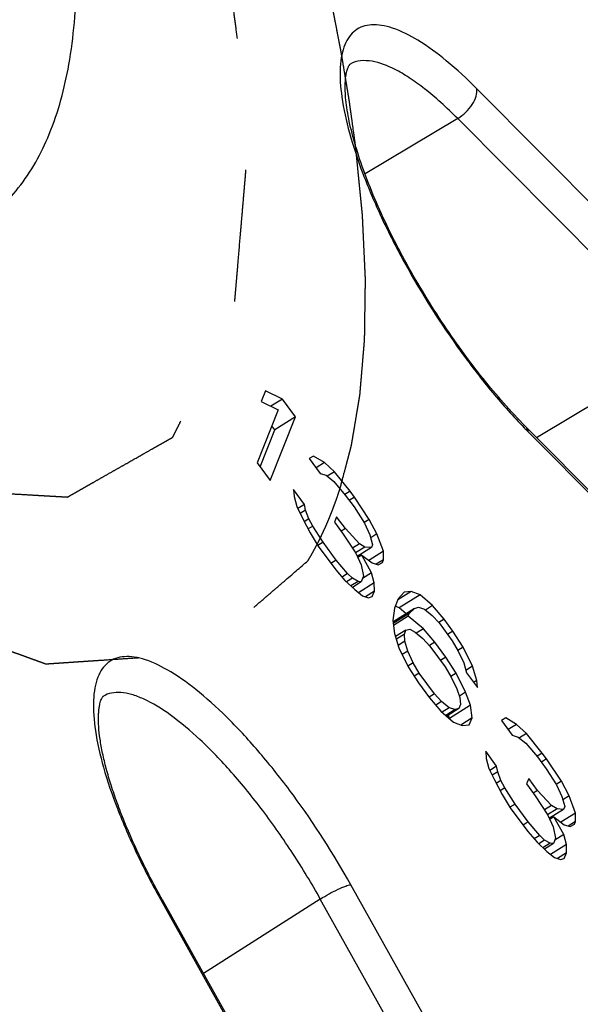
# Model space of a CAD drawing. Header units: millimetres. Extents: x 17 to 597, y 16 to 406.
# Tile 8 of 43: x 88 to 98, y 73 to 92. Entities that reach past the tile are written whole.
import ezdxf

# ---------------------------------------------------------------- set-up
doc = ezdxf.new("R2010")
doc.units = ezdxf.units.MM
doc.header["$LTSCALE"] = 32.67
doc.linetypes.add('CENTER', pattern=[0.6, 0.375, -0.075, 0.075, -0.075])
doc.layers.add('CURVES', color=7, linetype='CONTINUOUS')

msp = doc.modelspace()

# ---------------------------------------------------------------- linework, layer by layer
at = {"layer": 'CURVES', "color": 9, "linetype": 'Continuous'}
for p, q in [((100.325014, 86.193391), (96.096047, 90.451381)), ((95.741601, 89.898912), (94.025755, 88.871525)), ((99.970568, 85.640922), (95.741601, 89.898912)), ((97.202791, 83.983677), (99.970568, 85.640922)), ((97.042557, 84.094895), (101.271524, 79.836905)), ((97.228627, 69.479949), (93.761848, 75.690486)), ((90.230502, 75.425229), (93.697281, 69.214693)), ((93.195019, 75.426921), (91.028444, 74.046767)), ((96.661798, 69.216385), (93.195019, 75.426921))]:
    msp.add_line(p, q, dxfattribs=at)
at = {"layer": 'CURVES', "color": 7, "linetype": 'Continuous'}
for p, q in [((92.181029, 84.852421), (92.100879, 84.651206)), ((92.493929, 84.697526), (92.181029, 84.852421)), ((92.100879, 84.651206), (92.413778, 84.496311)), ((92.493929, 84.697526), (92.279522, 84.562772)), ((92.736696, 84.366567), (92.493929, 84.697526)), ((92.413778, 84.496311), (92.023044, 83.515384)), ((92.265812, 83.184425), (92.736696, 84.366567)), ((92.736696, 84.366567), (92.350824, 84.124047)), ((92.350824, 84.124047), (92.295524, 84.199437)), ((96.997256, 84.190624), (101.226222, 79.932634)), ((92.078345, 83.439995), (92.350824, 84.124047)), ((93.071177, 83.638906), (92.990641, 83.593458)), ((93.273098, 83.518874), (93.071177, 83.638906)), ((92.023044, 83.515384), (92.265812, 83.184425)), ((92.990641, 83.593458), (93.192947, 83.317659)), ((93.273098, 83.518874), (93.117215, 83.420902)), ((93.45498, 83.348539), (93.273098, 83.518874)), ((93.192947, 83.317659), (93.303926, 83.282795)), ((93.303926, 83.282795), (93.445348, 83.167619)), ((93.45498, 83.348539), (93.324158, 83.266317)), ((93.748228, 82.987572), (93.45498, 83.348539)), ((93.445348, 83.167619), (93.657673, 82.916972)), ((92.902015, 82.74402), (92.699709, 83.019819)), ((92.699709, 83.019819), (92.710114, 82.889203)), ((92.710114, 82.889203), (92.76098, 82.703427)), ((93.748228, 82.987572), (93.651507, 82.926783)), ((93.657673, 82.916972), (93.819518, 82.696333)), ((93.829151, 82.877253), (93.748228, 82.987572)), ((92.902015, 82.74402), (92.778404, 82.66633)), ((92.922439, 82.638556), (92.902015, 82.74402)), ((93.829151, 82.877253), (93.731724, 82.81602)), ((94.102361, 82.465982), (93.829151, 82.877253)), ((92.76098, 82.703427), (92.862326, 82.487644)), ((92.922439, 82.638556), (92.821302, 82.574991)), ((92.983324, 82.477932), (92.922439, 82.638556)), ((93.819518, 82.696333), (94.011806, 82.395382)), ((92.862326, 82.487644), (93.004134, 82.216701)), ((92.983324, 82.477932), (92.896101, 82.423113)), ((93.054228, 82.342461), (92.967005, 82.287641)), ((93.054228, 82.342461), (92.983324, 82.477932)), ((93.246515, 82.04151), (93.054228, 82.342461)), ((93.497372, 82.514541), (93.457297, 82.413933)), ((93.457297, 82.413933), (93.619142, 82.193294)), ((93.659217, 82.293902), (93.497372, 82.514541)), ((94.102361, 82.465982), (94.005639, 82.405193)), ((94.011806, 82.395382), (94.113152, 82.179599)), ((94.244168, 82.195039), (94.102361, 82.465982)), ((93.004134, 82.216701), (93.15596, 81.97091)), ((93.659217, 82.293902), (93.581276, 82.244916)), ((93.619142, 82.193294), (93.85189, 81.837183)), ((93.922022, 82.013247), (93.659217, 82.293902)), ((94.113152, 82.179599), (94.164018, 81.993823)), ((94.244168, 82.195039), (94.128781, 82.122518)), ((94.365938, 81.873792), (94.244168, 82.195039)), ((93.246515, 82.04151), (93.149794, 81.98072)), ((93.489283, 81.710551), (93.246515, 82.04151)), ((93.922022, 82.013247), (93.792426, 81.931796)), ((94.022982, 81.953231), (93.922022, 82.013247)), ((94.164018, 81.993823), (94.14398, 81.943519)), ((93.15596, 81.97091), (93.47965, 81.529631)), ((94.022982, 81.953231), (93.848053, 81.843288)), ((93.85189, 81.837183), (93.953237, 81.6214)), ((94.14398, 81.943519), (93.8799, 81.777546)), ((93.962869, 81.802319), (93.889826, 81.756412)), ((93.924396, 81.778139), (93.916017, 81.800245)), ((93.962869, 81.802319), (94.154771, 81.657136)), ((94.145138, 81.476217), (93.962869, 81.802319)), ((94.14398, 81.943519), (94.022982, 81.953231)), ((94.365938, 81.873792), (94.094168, 81.702985)), ((94.366324, 81.718024), (94.365938, 81.873792)), ((93.489283, 81.710551), (93.391856, 81.649318)), ((93.701608, 81.459904), (93.489283, 81.710551)), ((93.953237, 81.6214), (93.994084, 81.410472)), ((94.154771, 81.657136), (94.26575, 81.622272)), ((94.366324, 81.718024), (94.231229, 81.633117)), ((94.26575, 81.622272), (94.346287, 81.66772)), ((94.346287, 81.66772), (94.366324, 81.718024)), ((93.47965, 81.529631), (93.651514, 81.334144)), ((93.701608, 81.459904), (93.598129, 81.394867)), ((93.79255, 81.374736), (93.701608, 81.459904)), ((94.145138, 81.476217), (93.978572, 81.37153)), ((94.196004, 81.290441), (94.145138, 81.476217)), ((93.651514, 81.334144), (93.833397, 81.163809)), ((93.79255, 81.374736), (93.682216, 81.305391)), ((93.89351, 81.314721), (93.761109, 81.231507)), ((93.954009, 81.309864), (93.788508, 81.205848)), ((93.89351, 81.314721), (93.79255, 81.374736)), ((93.954009, 81.309864), (93.89351, 81.314721)), ((94.196004, 81.290441), (93.903579, 81.106652)), ((93.994084, 81.410472), (93.954009, 81.309864)), ((94.19639, 81.134673), (94.196004, 81.290441)), ((93.833397, 81.163809), (93.974818, 81.048633)), ((94.19639, 81.134673), (94.031274, 81.030898)), ((94.156315, 81.034066), (94.19639, 81.134673)), ((94.881916, 81.131562), (94.632067, 80.974532)), ((94.750899, 81.116122), (94.640306, 80.995218)), ((95.043375, 81.066691), (94.657503, 80.824171)), ((94.881916, 81.131562), (94.750899, 81.116122)), ((95.043375, 81.066691), (94.881916, 81.131562)), ((95.275738, 80.866348), (95.043375, 81.066691)), ((93.974818, 81.048633), (94.085797, 81.013769)), ((94.085797, 81.013769), (94.156315, 81.034066)), ((94.640306, 80.995218), (94.570175, 80.819155)), ((94.570175, 80.819155), (94.540504, 80.587931)), ((94.842613, 80.719419), (94.54755, 80.533973)), ((94.943187, 80.815171), (94.557315, 80.572651)), ((94.657503, 80.824171), (94.584048, 80.853684)), ((94.783989, 80.715115), (94.657503, 80.824171)), ((94.822575, 80.669115), (94.842613, 80.719419)), ((94.842613, 80.719419), (94.943187, 80.815171)), ((94.943187, 80.815171), (95.013705, 80.835467)), ((95.013705, 80.835467), (95.124684, 80.800603)), ((95.124684, 80.800603), (95.266105, 80.685428)), ((95.275738, 80.866348), (95.144916, 80.784126)), ((95.488063, 80.615701), (95.275738, 80.866348)), ((94.540504, 80.587931), (94.571333, 80.351852)), ((94.544138, 80.560106), (94.557315, 80.572651)), ((94.822575, 80.669115), (94.552101, 80.499123)), ((95.105418, 80.438764), (94.822575, 80.669115)), ((95.266105, 80.685428), (95.397508, 80.5451)), ((95.488063, 80.615701), (95.391342, 80.554911)), ((95.397508, 80.5451), (95.640276, 80.214142)), ((95.649908, 80.395061), (95.488063, 80.615701)), ((94.571333, 80.351852), (94.652641, 80.085764)), ((94.782886, 80.41274), (94.589808, 80.29139)), ((94.75283, 80.337284), (94.604308, 80.243938)), ((94.75283, 80.337284), (94.782886, 80.41274)), ((94.763234, 80.206668), (94.75283, 80.337284)), ((94.782886, 80.41274), (94.853404, 80.433036)), ((94.853404, 80.433036), (94.954364, 80.37302)), ((94.954364, 80.37302), (95.095785, 80.257845)), ((95.105418, 80.438764), (94.974596, 80.356543)), ((95.317743, 80.188117), (95.105418, 80.438764)), ((95.649908, 80.395061), (95.552482, 80.333829)), ((95.842196, 80.09411), (95.649908, 80.395061)), ((94.597095, 80.29597), (94.585531, 80.305389)), ((94.763234, 80.206668), (94.639466, 80.128881)), ((94.8141, 80.020893), (94.763234, 80.206668)), ((95.095785, 80.257845), (95.227188, 80.117517)), ((95.317743, 80.188117), (95.221022, 80.127328)), ((95.52005, 79.912318), (95.317743, 80.188117)), ((95.640276, 80.214142), (95.751641, 80.02351)), ((94.652641, 80.085764), (94.824891, 79.73451)), ((94.8141, 80.020893), (94.714998, 79.958607)), ((94.915447, 79.805109), (94.8141, 80.020893)), ((95.227188, 80.117517), (95.510417, 79.731399)), ((95.842196, 80.09411), (95.745474, 80.033321)), ((95.751641, 80.02351), (95.852987, 79.807727)), ((96.014446, 79.742855), (95.842196, 80.09411)), ((94.915447, 79.805109), (94.818725, 79.74432)), ((95.026812, 79.614478), (94.915447, 79.805109)), ((95.52005, 79.912318), (95.422623, 79.851086)), ((95.712337, 79.611367), (95.52005, 79.912318)), ((95.852987, 79.807727), (95.903853, 79.621952)), ((94.824891, 79.73451), (95.017179, 79.433559)), ((95.026812, 79.614478), (94.937463, 79.558323)), ((95.31004, 79.22836), (95.026812, 79.614478)), ((95.510417, 79.731399), (95.621782, 79.540767)), ((95.712337, 79.611367), (95.615616, 79.550578)), ((95.884587, 79.260112), (95.712337, 79.611367)), ((96.014446, 79.742855), (95.891846, 79.665802)), ((95.903853, 79.621952), (96.106159, 79.346152)), ((96.095754, 79.476768), (96.014446, 79.742855)), ((95.017179, 79.433559), (95.219485, 79.157759)), ((95.621782, 79.540767), (95.723128, 79.324984)), ((96.095754, 79.476768), (96.037298, 79.440029)), ((96.106159, 79.346152), (96.095754, 79.476768)), ((95.723128, 79.324984), (95.784013, 79.16436)), ((95.884587, 79.260112), (95.774051, 79.190641)), ((95.975915, 79.019177), (95.884587, 79.260112)), ((95.31004, 79.22836), (95.213319, 79.16757)), ((95.219485, 79.157759), (95.43181, 78.907112)), ((95.441443, 79.088032), (95.31004, 79.22836)), ((95.441443, 79.088032), (95.335145, 79.021224)), ((95.582865, 78.972857), (95.441443, 79.088032)), ((95.784013, 79.16436), (95.794418, 79.033745)), ((95.43181, 78.907112), (95.664173, 78.706769)), ((95.582865, 78.972857), (95.451394, 78.890228)), ((95.693844, 78.937993), (95.521572, 78.82972)), ((95.764361, 78.958289), (95.537688, 78.815825)), ((95.693844, 78.937993), (95.582865, 78.972857)), ((95.975915, 79.019177), (95.590043, 78.776657)), ((95.764361, 78.958289), (95.693844, 78.937993)), ((95.794418, 79.033745), (95.764361, 78.958289)), ((96.006743, 78.783098), (95.975915, 79.019177)), ((95.590043, 78.776657), (95.56798, 78.834863)), ((95.590922, 78.769927), (95.590043, 78.776657)), ((95.664173, 78.706769), (95.825632, 78.641897)), ((96.006743, 78.783098), (95.799064, 78.652572)), ((95.956649, 78.657338), (96.006743, 78.783098)), ((96.63177, 78.784842), (96.551233, 78.739395)), ((96.551233, 78.739395), (96.75354, 78.463596)), ((96.83369, 78.664811), (96.63177, 78.784842)), ((95.825632, 78.641897), (95.956649, 78.657338)), ((96.83369, 78.664811), (96.677808, 78.566839)), ((97.015573, 78.494476), (96.83369, 78.664811)), ((96.75354, 78.463596), (96.864519, 78.428732)), ((96.864519, 78.428732), (97.00594, 78.313556)), ((97.015573, 78.494476), (96.884751, 78.412255)), ((97.308821, 78.133509), (97.015573, 78.494476)), ((96.462608, 77.889956), (96.260302, 78.165756)), ((96.260302, 78.165756), (96.270706, 78.03514)), ((97.00594, 78.313556), (97.218265, 78.062909)), ((96.270706, 78.03514), (96.321573, 77.849364)), ((97.308821, 78.133509), (97.212099, 78.07272)), ((97.218265, 78.062909), (97.380111, 77.84227)), ((97.389743, 78.02319), (97.292316, 77.961957)), ((97.389743, 78.02319), (97.308821, 78.133509)), ((97.662953, 77.611919), (97.389743, 78.02319)), ((96.321573, 77.849364), (96.422919, 77.633581)), ((96.462608, 77.889956), (96.338996, 77.812266)), ((96.483032, 77.784493), (96.381895, 77.720928)), ((96.483032, 77.784493), (96.462608, 77.889956)), ((96.543917, 77.623869), (96.483032, 77.784493)), ((97.380111, 77.84227), (97.572398, 77.541319)), ((96.422919, 77.633581), (96.564726, 77.362638)), ((96.543917, 77.623869), (96.456694, 77.569049)), ((96.61482, 77.488398), (96.543917, 77.623869)), ((97.057964, 77.660478), (97.017889, 77.55987)), ((97.21981, 77.439838), (97.057964, 77.660478)), ((97.662953, 77.611919), (97.566232, 77.55113)), ((97.804761, 77.340976), (97.662953, 77.611919)), ((96.61482, 77.488398), (96.527597, 77.433578)), ((96.807108, 77.187447), (96.61482, 77.488398)), ((97.017889, 77.55987), (97.179734, 77.339231)), ((97.21981, 77.439838), (97.141868, 77.390852)), ((97.482615, 77.159184), (97.21981, 77.439838)), ((97.572398, 77.541319), (97.673744, 77.325536)), ((96.564726, 77.362638), (96.716553, 77.116846)), ((97.179734, 77.339231), (97.412483, 76.98312)), ((97.673744, 77.325536), (97.72461, 77.13976)), ((97.804761, 77.340976), (97.689373, 77.268455)), ((97.926531, 77.019729), (97.804761, 77.340976)), ((96.807108, 77.187447), (96.710386, 77.126657)), ((96.716553, 77.116846), (97.040243, 76.675568)), ((97.049876, 76.856488), (96.807108, 77.187447)), ((97.482615, 77.159184), (97.353019, 77.077733)), ((97.583575, 77.099168), (97.408646, 76.989226)), ((97.704573, 77.089456), (97.440493, 76.923482)), ((97.583575, 77.099168), (97.482615, 77.159184)), ((97.704573, 77.089456), (97.583575, 77.099168)), ((97.72461, 77.13976), (97.704573, 77.089456)), ((97.412483, 76.98312), (97.513829, 76.767337)), ((97.523462, 76.948257), (97.450419, 76.902349)), ((97.484988, 76.924076), (97.476609, 76.946181)), ((97.523462, 76.948257), (97.715364, 76.803073)), ((97.705731, 76.622153), (97.523462, 76.948257)), ((97.926531, 77.019729), (97.654761, 76.848922)), ((97.926917, 76.863961), (97.791822, 76.779054)), ((97.906879, 76.813657), (97.926917, 76.863961)), ((97.926917, 76.863961), (97.926531, 77.019729)), ((97.049876, 76.856488), (96.952449, 76.795255)), ((97.262201, 76.605841), (97.049876, 76.856488)), ((97.513829, 76.767337), (97.554676, 76.55641)), ((97.715364, 76.803073), (97.826342, 76.768209)), ((97.826342, 76.768209), (97.906879, 76.813657)), ((97.040243, 76.675568), (97.212107, 76.480081)), ((97.262201, 76.605841), (97.158722, 76.540804)), ((97.353142, 76.520673), (97.242808, 76.451329)), ((97.353142, 76.520673), (97.262201, 76.605841)), ((97.454102, 76.460657), (97.353142, 76.520673)), ((97.554676, 76.55641), (97.514601, 76.455802)), ((97.705731, 76.622153), (97.539164, 76.517466)), ((97.756597, 76.436378), (97.705731, 76.622153)), ((97.212107, 76.480081), (97.393989, 76.309746)), ((97.454102, 76.460657), (97.321702, 76.377444)), ((97.514601, 76.455802), (97.3491, 76.351785)), ((97.514601, 76.455802), (97.454102, 76.460657)), ((97.756597, 76.436378), (97.464171, 76.252589)), ((97.756983, 76.28061), (97.756597, 76.436378)), ((97.393989, 76.309746), (97.535411, 76.19457)), ((97.535411, 76.19457), (97.64639, 76.159706)), ((97.756983, 76.28061), (97.591866, 76.176835)), ((97.64639, 76.159706), (97.716908, 76.180002)), ((97.716908, 76.180002), (97.756983, 76.28061)), ((90.263753, 75.416668), (93.730532, 69.206131))]:
    msp.add_line(p, q, dxfattribs=at)
at = {"layer": 'CURVES', "color": 2, "linetype": 'CENTER'}
msp.add_line((93.12556, 81.982415), (93.136534, 82.003389), dxfattribs=at)
at = {"layer": 'CURVES', "color": 9, "linetype": 'Continuous'}
msp.add_arc((103.793185, 90.799006), 9.513994, 224.2136223, 224.8019147, dxfattribs=at)
for points, knots in [([(67.075263, 102.477333), (68.30422, 100.801929), (70.196464, 98.402824), (72.847477, 95.450024), (74.771103, 93.49924), (76.649274, 91.787763), (78.458952, 90.3362), (80.178335, 89.161662), (81.787538, 88.277288), (83.270702, 87.69317), (84.615289, 87.416585), (85.644325, 87.457605), (86.354663, 87.667453), (86.825551, 87.901698), (87.246138, 88.216277), (87.750287, 88.753978), (88.243575, 89.650339), (88.588801, 90.968156), (88.667543, 91.938875), (88.678643, 92.462073)], [0, 0, 0, 0, 0.201453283, 0.295841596, 0.384639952, 0.466963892, 0.542067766, 0.609387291, 0.668603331, 0.719745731, 0.763373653, 0.800865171, 0.818107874, 0.834858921, 0.851585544, 0.868757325, 0.905991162, 0.949262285, 1, 1, 1, 1]), ([(99.467765, 99.257153), (100.516809, 96.817708), (102.391696, 92.098741), (104.283973, 86.207091), (105.394416, 81.783773), (106.002526, 78.746757), (106.407723, 75.908935), (106.607695, 73.286241), (106.601272, 70.893041), (106.388013, 68.741854), (105.967637, 66.843345), (105.339072, 65.206955), (104.499869, 63.843124), (103.448766, 62.766922), (102.193358, 61.99688), (100.752546, 61.544115), (99.145895, 61.406463), (97.385833, 61.576142), (95.48054, 62.046601), (93.438148, 62.812858), (91.268288, 63.869988), (88.982182, 65.212053), (86.592345, 66.831616), (84.112305, 68.719603), (81.55625, 70.865257), (77.975114, 74.13745), (74.412898, 77.786971), (70.875531, 81.756406), (67.22139, 86.105677), (64.579315, 89.528363), (62.854121, 91.880275)], [0, 0, 0, 0, 0.08716051, 0.166555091, 0.202897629, 0.236805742, 0.268172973, 0.296932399, 0.323067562, 0.346628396, 0.367754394, 0.386706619, 0.403905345, 0.419956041, 0.435626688, 0.45174848, 0.469078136, 0.48820494, 0.509533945, 0.533314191, 0.55967626, 0.588663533, 0.620254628, 0.654378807, 0.690926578, 0.729757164, 0.813566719, 0.858163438, 0.904260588, 1, 1, 1, 1]), ([(102.737274, 61.778701), (102.286938, 61.49566), (101.273369, 61.038639), (99.561668, 60.750908), (97.661468, 60.840319), (95.585635, 61.296295), (93.343531, 62.110942), (90.947183, 63.277703), (88.411022, 64.788742), (85.751573, 66.634115), (82.986837, 68.801464), (80.135945, 71.276038), (77.218733, 74.040749), (73.179926, 78.179124), (68.130135, 83.941715), (64.303499, 88.875224), (62.40098, 91.468878)], [0, 0, 0, 0, 0.03023283, 0.06232379, 0.097794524, 0.137701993, 0.18268744, 0.233078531, 0.288978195, 0.35032711, 0.416945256, 0.488559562, 0.564822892, 0.64532777, 0.817168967, 1, 1, 1, 1]), ([(96.096047, 90.451381), (95.915597, 90.633069), (95.568814, 90.95542), (95.048814, 91.339632), (94.635878, 91.552213), (94.339353, 91.630359), (94.151095, 91.643539), (93.983391, 91.613606), (93.839784, 91.538557), (93.725082, 91.420067), (93.640821, 91.262605), (93.585854, 91.069144), (93.548447, 90.744132), (93.585204, 90.25488), (93.732965, 89.593802), (93.984114, 88.845839), (94.329871, 88.038582), (94.906825, 86.911888), (95.596353, 85.824206), (96.366623, 84.827223), (96.770437, 84.373854), (96.974079, 84.16456)], [0, 0, 0, 0, 0.069492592, 0.128209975, 0.175140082, 0.194343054, 0.211073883, 0.225966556, 0.239987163, 0.254312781, 0.27004192, 0.287973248, 0.308583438, 0.358542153, 0.420145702, 0.492102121, 0.572331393, 0.658255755, 0.83544238, 0.920752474, 1, 1, 1, 1]), ([(95.741601, 89.898912), (95.640489, 90.000718), (95.441677, 90.190918), (95.14261, 90.444366), (94.854045, 90.652893), (94.437967, 90.901776), (93.987744, 91.044617), (93.748429, 90.906192)], [0, 0, 0, 0, 0.185677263, 0.355549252, 0.508059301, 0.642240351, 1, 1, 1, 1]), ([(95.741601, 89.898912), (95.795423, 89.931139), (95.895398, 90.009587), (96.012829, 90.151197), (96.087523, 90.300612), (96.102811, 90.405955), (96.096047, 90.451381)], [0, 0, 0, 0, 0.274636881, 0.550754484, 0.798938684, 1, 1, 1, 1]), ([(95.483677, 57.281684), (95.004413, 57.06267), (93.942424, 56.73843), (92.202469, 56.624946), (90.289977, 56.860096), (88.215461, 57.436314), (85.98824, 58.347241), (83.620321, 59.586711), (81.125606, 61.146981), (78.519667, 63.018349), (75.819129, 65.1889), (72.006851, 68.560338), (67.152467, 73.434199), (61.398024, 80.03705), (57.686098, 84.830882), (55.84116, 87.346039)], [0, 0, 0, 0, 0.030403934, 0.063308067, 0.099926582, 0.141063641, 0.187187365, 0.238517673, 0.295095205, 0.35682885, 0.423527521, 0.494921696, 0.650386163, 0.820019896, 1, 1, 1, 1]), ([(96.997256, 84.190624), (97.00328, 84.184558), (97.026237, 84.157064), (97.038565, 84.121709), (97.042557, 84.094895)], [0, 0, 0, 0, 0.239748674, 1, 1, 1, 1]), ([(93.761848, 75.690486), (93.441415, 76.264523), (92.914854, 77.085693), (92.13517, 78.08031), (91.554726, 78.720763), (90.992281, 79.243214), (90.469064, 79.628799), (90.053828, 79.840819), (89.756167, 79.916855), (89.567566, 79.927831), (89.399916, 79.894884), (89.257054, 79.816052), (89.14384, 79.693392), (89.061523, 79.531526), (89.008852, 79.333326), (88.975276, 79.001121), (89.017765, 78.502689), (89.173374, 77.830641), (89.433416, 77.072152), (89.788635, 76.25577), (90.074399, 75.70488), (90.230502, 75.425229)], [0, 0, 0, 0, 0.176849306, 0.261519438, 0.339784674, 0.409138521, 0.467645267, 0.514288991, 0.533336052, 0.549921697, 0.56470674, 0.578689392, 0.593066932, 0.608934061, 0.627070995, 0.64793435, 0.698478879, 0.76069013, 0.833196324, 0.913845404, 1, 1, 1, 1]), ([(93.195019, 75.426921), (93.035332, 75.712991), (92.697753, 76.271458), (92.147345, 77.05848), (91.573533, 77.766661), (91.002501, 78.364564), (90.460451, 78.825588), (90.025186, 79.099212), (89.708333, 79.221219), (89.507159, 79.261487), (89.327251, 79.255463), (89.220791, 79.217223), (89.175303, 79.190912)], [0, 0, 0, 0, 0.170057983, 0.338425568, 0.498135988, 0.642757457, 0.766902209, 0.866916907, 0.907623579, 0.942547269, 0.97272295, 1, 1, 1, 1]), ([(93.195019, 75.426921), (93.248179, 75.460785), (93.355964, 75.524114), (93.513055, 75.604944), (93.64746, 75.661473), (93.728888, 75.68801), (93.761848, 75.690486)], [0, 0, 0, 0, 0.301076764, 0.59700876, 0.842112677, 1, 1, 1, 1]), ([(90.263753, 75.416668), (90.262743, 75.418478), (90.253762, 75.426952), (90.24022, 75.425959), (90.230502, 75.425229)], [0, 0, 0, 0, 0.175433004, 1, 1, 1, 1])]:
    msp.add_open_spline(points, degree=3, knots=knots, dxfattribs=at)
at = {"layer": 'CURVES', "color": 2, "linetype": 'CENTER'}
for points, knots in [([(66.318485, 100.577462), (66.534334, 100.303298), (66.966032, 99.754971), (67.613579, 98.932479), (68.153201, 98.247069), (68.584899, 97.698741), (68.908673, 97.287495), (69.232446, 96.876249), (69.55622, 96.465004), (69.826031, 96.122298), (70.04188, 95.848135), (70.176786, 95.676781), (70.284711, 95.539703), (70.352162, 95.454016), (70.399382, 95.394062), (70.426358, 95.359761), (70.446609, 95.33415), (70.463427, 95.312443), (70.477306, 95.297783), (70.498015, 95.275097), (70.54295, 95.22635), (70.612037, 95.151081), (70.69496, 95.060876), (70.777878, 94.970639), (70.888437, 94.850335), (71.026635, 94.69995), (71.192473, 94.51949), (71.358311, 94.33903), (71.579429, 94.098416), (71.855826, 93.797649), (72.298061, 93.316422), (72.740295, 92.835194), (73.18253, 92.353967), (73.514206, 91.993047), (73.845883, 91.632126), (74.122279, 91.33136), (74.315757, 91.12082), (74.426315, 91.000518), (74.509236, 90.910274), (74.578329, 90.835125), (74.633622, 90.774884), (74.675039, 90.730037), (74.709722, 90.691602), (74.73622, 90.668717), (74.762936, 90.644458), (74.796256, 90.614605), (74.849611, 90.566577), (74.91629, 90.506632), (75.022984, 90.41067), (75.156348, 90.290735), (75.316387, 90.146805), (75.476426, 90.002877), (75.636464, 89.858948), (75.849849, 89.667044), (76.11658, 89.427163), (76.436657, 89.139307), (76.756734, 88.85145), (77.076812, 88.563593), (77.396889, 88.275737), (77.66362, 88.035856), (77.877004, 87.843952), (78.037043, 87.700023), (78.197082, 87.556095), (78.35712, 87.412167), (78.490486, 87.292226), (78.597178, 87.196274), (78.663861, 87.136304), (78.717207, 87.088328), (78.750549, 87.058342), (78.773887, 87.037354), (78.787225, 87.025357), (78.797224, 87.016371), (78.807238, 87.007341), (78.819024, 86.999915), (78.840378, 86.98477), (78.870503, 86.964258), (78.906816, 86.939162), (78.943086, 86.914194), (78.991461, 86.88086), (79.051924, 86.839207), (79.124482, 86.789217), (79.19704, 86.739228), (79.342155, 86.639251), (79.559828, 86.489285), (79.850059, 86.28933), (80.14029, 86.089375), (80.430521, 85.88942), (80.720752, 85.689466), (81.010983, 85.489511), (81.301214, 85.289556), (81.543073, 85.122927), (81.73656, 84.989624), (81.881675, 84.889647), (82.026791, 84.789669), (82.14772, 84.706354), (82.244464, 84.639704), (82.317022, 84.589712), (82.389576, 84.539735), (82.444006, 84.50221), (82.480269, 84.47726), (82.495414, 84.466765), (82.507448, 84.458599), (82.519783, 84.449593), (82.533041, 84.444353), (82.54923, 84.437284), (82.570719, 84.428132), (82.597612, 84.416598), (82.629871, 84.402797), (82.672887, 84.384383), (82.748162, 84.352163), (82.8557, 84.306132), (83.02776, 84.232485), (83.242835, 84.140425), (83.500924, 84.029953), (83.759014, 83.919481), (84.017104, 83.809009), (84.275194, 83.698537), (84.533284, 83.588065), (84.791374, 83.477593), (85.006448, 83.385533), (85.178508, 83.311885), (85.307553, 83.256649), (85.415091, 83.210619), (85.501121, 83.173795), (85.565643, 83.146177), (85.630165, 83.11856), (85.683934, 83.095544), (85.726949, 83.077133), (85.753835, 83.065623), (85.775339, 83.056423), (85.791479, 83.049498), (85.80489, 83.043808), (85.814356, 83.039667), (85.819643, 83.037547), (85.82395, 83.035264), (85.826954, 83.035632), (85.831414, 83.035198), (85.839007, 83.034869), (85.849964, 83.034174), (85.863066, 83.033437), (85.880552, 83.03242), (85.902403, 83.031161), (85.937368, 83.029139), (85.981074, 83.026615), (86.033521, 83.023584), (86.085968, 83.020554), (86.155897, 83.016513), (86.243308, 83.011463), (86.348202, 83.005402), (86.488061, 82.997321), (86.662884, 82.987219), (86.872672, 82.975098), (87.08246, 82.962976), (87.292248, 82.950855), (87.502035, 82.938733), (87.711823, 82.926612), (87.886646, 82.916511), (88.026505, 82.90843), (88.131399, 82.902369), (88.236293, 82.896308), (88.323704, 82.891258), (88.384893, 82.887721), (88.419856, 82.885704), (88.446085, 82.884179), (88.467921, 82.882946), (88.485438, 82.881876), (88.498444, 82.8813), (88.509699, 82.880101), (88.515627, 82.884461), (88.522092, 82.887892), (88.52999, 82.892499), (88.549095, 82.903293), (88.57769, 82.919594), (88.615852, 82.941266), (88.654005, 82.962955), (88.704878, 82.991868), (88.768469, 83.02801), (88.844779, 83.071381), (88.921089, 83.114751), (89.022835, 83.172579), (89.150017, 83.244863), (89.302636, 83.331605), (89.455255, 83.418346), (89.658748, 83.534001), (89.86224, 83.649656), (90.040295, 83.750854), (90.142041, 83.808681), (90.205633, 83.844823), (90.256506, 83.873737), (90.29466, 83.895423), (90.332815, 83.917108), (90.36461, 83.93518), (90.390048, 83.949634), (90.409122, 83.960483), (90.428215, 83.971303), (90.444063, 83.980409), (90.454479, 83.986166), (90.459166, 83.988993), (90.462588, 83.990457), (90.464696, 83.995356), (90.467506, 84.000838), (90.471156, 84.008287), (90.475751, 84.017549), (90.481251, 84.028685), (90.488589, 84.043525), (90.501428, 84.069498), (90.519772, 84.106601), (90.54912, 84.165968), (90.585806, 84.240175), (90.629829, 84.329224), (90.673852, 84.418273), (90.717875, 84.507322), (90.776573, 84.626054), (90.849944, 84.774469), (90.93799, 84.952567), (91.026037, 85.130665), (91.114083, 85.308763), (91.202129, 85.486861), (91.2755, 85.635276), (91.334198, 85.754008), (91.378221, 85.843057), (91.422244, 85.932106), (91.466267, 86.021155), (91.502953, 86.095362), (91.532302, 86.154728), (91.550644, 86.191832), (91.563485, 86.217804), (91.570821, 86.232647), (91.576327, 86.243774), (91.580903, 86.253063), (91.584591, 86.260457), (91.587283, 86.266105), (91.589763, 86.270485), (91.589992, 86.276407), (91.590787, 86.284669), (91.592246, 86.302933), (91.594669, 86.330785), (91.5975, 86.364313), (91.600351, 86.397813), (91.604146, 86.442489), (91.608892, 86.498331), (91.614586, 86.565343), (91.62028, 86.632355), (91.627873, 86.721704), (91.637363, 86.83339), (91.652548, 87.012088), (91.679121, 87.324809), (91.70949, 87.682204), (91.739859, 88.0396), (91.762636, 88.307646), (91.785413, 88.575693), (91.804394, 88.799065), (91.819578, 88.977763), (91.830967, 89.111786), (91.842355, 89.24581), (91.851846, 89.357495), (91.859438, 89.446845), (91.865134, 89.513854), (91.870819, 89.580876), (91.875116, 89.631105), (91.877929, 89.664649), (91.879177, 89.67854), (91.879999, 89.689853), (91.881466, 89.700435), (91.878685, 89.718895), (91.875946, 89.740369), (91.872085, 89.769238), (91.86733, 89.805243), (91.861594, 89.848484), (91.853957, 89.906126), (91.840586, 90.007006), (91.821488, 90.151117), (91.790929, 90.381695), (91.752732, 90.669918), (91.706895, 91.015786), (91.661057, 91.361654), (91.61522, 91.707522), (91.554104, 92.168679), (91.477708, 92.745125), (91.386034, 93.436861), (91.324917, 93.898018), (91.294359, 94.128596)], [0, 0, 0, 0, 0.015625, 0.03125, 0.046875, 0.0546875, 0.0625, 0.0703125, 0.078125, 0.0859375, 0.08984375, 0.09375, 0.095703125, 0.09765625, 0.098632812, 0.099121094, 0.099609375, 0.100097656, 0.100341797, 0.100585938, 0.1015625, 0.103515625, 0.10546875, 0.107421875, 0.109375, 0.11328125, 0.1171875, 0.12109375, 0.125, 0.1328125, 0.140625, 0.15625, 0.1640625, 0.171875, 0.1796875, 0.1875, 0.19140625, 0.193359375, 0.1953125, 0.197265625, 0.198242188, 0.19921875, 0.200195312, 0.200683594, 0.201171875, 0.202148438, 0.203125, 0.205078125, 0.20703125, 0.2109375, 0.21484375, 0.21875, 0.22265625, 0.2265625, 0.234375, 0.2421875, 0.25, 0.2578125, 0.265625, 0.2734375, 0.27734375, 0.28125, 0.28515625, 0.2890625, 0.29296875, 0.294921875, 0.296875, 0.297851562, 0.298828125, 0.299316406, 0.299560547, 0.299804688, 0.300048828, 0.300292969, 0.30078125, 0.301757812, 0.302734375, 0.303710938, 0.3046875, 0.306640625, 0.30859375, 0.310546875, 0.3125, 0.3203125, 0.328125, 0.3359375, 0.34375, 0.3515625, 0.359375, 0.3671875, 0.375, 0.37890625, 0.3828125, 0.38671875, 0.390625, 0.392578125, 0.39453125, 0.396484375, 0.3984375, 0.398925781, 0.399414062, 0.399658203, 0.399902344, 0.400390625, 0.400878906, 0.401367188, 0.40234375, 0.403320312, 0.404296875, 0.40625, 0.41015625, 0.4140625, 0.421875, 0.4296875, 0.4375, 0.4453125, 0.453125, 0.4609375, 0.46875, 0.4765625, 0.48046875, 0.484375, 0.48828125, 0.490234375, 0.4921875, 0.494140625, 0.49609375, 0.497070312, 0.498046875, 0.498535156, 0.499023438, 0.499511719, 0.499755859, 0.49987793, 0.5, 0.50012207, 0.500244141, 0.500488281, 0.500976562, 0.501464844, 0.501953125, 0.502929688, 0.50390625, 0.505859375, 0.5078125, 0.509765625, 0.51171875, 0.515625, 0.51953125, 0.5234375, 0.53125, 0.5390625, 0.546875, 0.5546875, 0.5625, 0.5703125, 0.578125, 0.58203125, 0.5859375, 0.58984375, 0.59375, 0.595703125, 0.596679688, 0.59765625, 0.598632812, 0.599121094, 0.599609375, 0.600097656, 0.600341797, 0.600585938, 0.601074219, 0.6015625, 0.603515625, 0.60546875, 0.607421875, 0.609375, 0.61328125, 0.6171875, 0.62109375, 0.625, 0.6328125, 0.640625, 0.6484375, 0.65625, 0.671875, 0.6796875, 0.68359375, 0.6875, 0.689453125, 0.69140625, 0.693359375, 0.6953125, 0.696289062, 0.697265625, 0.698242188, 0.69921875, 0.699707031, 0.699829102, 0.699951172, 0.700195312, 0.700439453, 0.700683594, 0.701171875, 0.701660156, 0.702148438, 0.703125, 0.705078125, 0.70703125, 0.7109375, 0.71484375, 0.71875, 0.72265625, 0.7265625, 0.734375, 0.7421875, 0.75, 0.7578125, 0.765625, 0.7734375, 0.77734375, 0.78125, 0.78515625, 0.7890625, 0.79296875, 0.794921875, 0.796875, 0.797851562, 0.798339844, 0.798828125, 0.799316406, 0.799560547, 0.799804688, 0.800048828, 0.800170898, 0.800292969, 0.80078125, 0.801757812, 0.802734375, 0.803710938, 0.8046875, 0.806640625, 0.80859375, 0.810546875, 0.8125, 0.81640625, 0.8203125, 0.828125, 0.84375, 0.8515625, 0.859375, 0.8671875, 0.875, 0.87890625, 0.8828125, 0.88671875, 0.890625, 0.892578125, 0.89453125, 0.896484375, 0.8984375, 0.898925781, 0.899414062, 0.899658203, 0.899902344, 0.900390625, 0.900878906, 0.901367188, 0.90234375, 0.903320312, 0.904296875, 0.90625, 0.91015625, 0.9140625, 0.921875, 0.9296875, 0.9375, 0.9453125, 0.953125, 0.96875, 0.984375, 1, 1, 1, 1]), ([(65.813966, 99.310882), (66.164847, 98.866864), (66.691168, 98.200838), (67.39293, 97.312803), (67.919251, 96.646777), (68.445573, 95.980751), (68.884174, 95.42573), (69.235055, 94.981712), (69.498215, 94.648699), (69.761376, 94.315686), (69.980677, 94.038175), (70.156117, 93.816167), (70.287698, 93.64966), (70.397348, 93.510906), (70.474103, 93.413774), (70.517963, 93.358277), (70.550858, 93.316634), (70.578272, 93.281996), (70.600199, 93.254141), (70.613913, 93.237062), (70.624862, 93.222641), (70.635892, 93.210986), (70.655179, 93.190108), (70.693765, 93.148694), (70.748882, 93.089352), (70.815024, 93.018219), (70.881166, 92.947064), (70.969355, 92.852199), (71.123686, 92.686182), (71.344158, 92.449016), (71.696915, 92.06955), (72.13786, 91.595218), (72.666995, 91.026019), (73.19613, 90.45682), (73.637075, 89.982488), (73.989832, 89.603022), (74.254399, 89.318423), (74.518966, 89.033823), (74.739439, 88.796657), (74.915817, 88.606924), (75.048101, 88.464624), (75.158337, 88.346042), (75.246527, 88.251173), (75.312668, 88.180032), (75.367789, 88.120714), (75.411877, 88.073335), (75.436694, 88.046529), (75.453211, 88.028905), (75.464289, 88.016568), (75.477654, 88.005434), (75.493805, 87.991072), (75.5153, 87.972273), (75.542183, 87.948654), (75.606689, 87.892067), (75.703454, 87.807145), (75.832471, 87.693939), (75.961489, 87.580728), (76.133512, 87.429781), (76.348541, 87.241096), (76.606576, 87.014676), (76.950623, 86.712781), (77.380682, 86.335413), (77.896752, 85.882571), (78.32681, 85.505202), (78.670857, 85.203308), (78.928892, 84.976887), (79.186927, 84.750466), (79.444962, 84.524045), (79.659991, 84.335361), (79.832015, 84.184413), (79.939529, 84.090073), (80.025542, 84.014596), (80.079296, 83.967432), (80.122308, 83.92968), (80.149173, 83.906134), (80.168012, 83.889554), (80.177385, 83.881397), (80.182817, 83.876521), (80.187492, 83.873807), (80.193594, 83.869674), (80.203214, 83.863474), (80.220116, 83.852432), (80.244226, 83.836759), (80.282823, 83.811624), (80.331062, 83.780226), (80.388951, 83.742539), (80.466136, 83.692294), (80.562617, 83.629486), (80.678395, 83.554116), (80.794172, 83.478747), (80.948542, 83.378255), (81.141505, 83.252639), (81.37306, 83.1019), (81.604615, 82.951162), (81.913355, 82.750177), (82.29928, 82.498945), (82.685205, 82.247714), (82.993945, 82.046729), (83.225501, 81.89599), (83.457056, 81.745252), (83.650018, 81.619636), (83.804388, 81.519144), (83.920166, 81.443774), (84.035943, 81.368405), (84.132424, 81.305597), (84.20961, 81.25535), (84.267498, 81.217667), (84.315741, 81.186258), (84.354329, 81.161146), (84.37846, 81.145415), (84.395325, 81.134476), (84.405004, 81.128112), (84.410953, 81.1244), (84.415944, 81.120821), (84.420087, 81.119465), (84.427484, 81.116704), (84.442174, 81.111457), (84.463213, 81.103819), (84.496846, 81.091677), (84.538898, 81.076472), (84.606174, 81.052159), (84.690272, 81.021764), (84.824828, 80.973133), (84.993023, 80.912344), (85.194856, 80.839398), (85.39669, 80.766452), (85.598523, 80.693505), (85.867635, 80.596243), (86.204024, 80.474666), (86.607692, 80.328773), (86.944081, 80.207196), (87.213192, 80.109934), (87.381387, 80.049146), (87.515943, 80.000515), (87.61686, 79.964042), (87.717776, 79.927569), (87.818693, 79.891095), (87.90279, 79.860702), (87.97007, 79.836383), (88.012113, 79.821195), (88.045763, 79.809019), (88.066761, 79.801468), (88.083634, 79.79529), (88.096084, 79.791034), (88.107111, 79.786288), (88.113257, 79.787415), (88.11987, 79.787682), (88.127977, 79.788311), (88.141037, 79.789152), (88.157331, 79.79026), (88.176898, 79.791566), (88.202982, 79.793315), (88.235588, 79.795499), (88.274715, 79.79812), (88.313843, 79.800742), (88.366012, 79.804237), (88.431224, 79.808605), (88.535564, 79.815596), (88.665988, 79.824333), (88.822497, 79.834819), (88.979006, 79.845304), (89.187685, 79.859284), (89.448534, 79.876759), (89.761552, 79.89773), (90.022401, 79.915205), (90.23108, 79.929185), (90.387589, 79.939671), (90.544098, 79.950156), (90.674522, 79.958893), (90.765819, 79.96501), (90.817989, 79.968505), (90.857116, 79.971127), (90.889723, 79.973308), (90.915805, 79.975062), (90.935379, 79.976354), (90.950022, 79.97739), (90.959843, 79.977976), (90.964648, 79.978455), (90.968992, 79.978254), (90.971071, 79.980558), (90.974549, 79.983379), (90.979615, 79.987876), (90.988733, 79.995673), (91.000093, 80.005487), (91.01374, 80.017236), (91.031932, 80.03291), (91.054673, 80.052499), (91.081961, 80.076008), (91.118346, 80.107353), (91.163827, 80.146534), (91.218404, 80.193551), (91.272981, 80.240568), (91.345751, 80.303257), (91.436712, 80.381619), (91.545867, 80.475653), (91.655021, 80.569688), (91.764175, 80.663722), (91.909714, 80.789101), (92.091638, 80.945824), (92.309947, 81.133893), (92.601025, 81.38465), (92.819333, 81.572719), (92.964872, 81.698098)], [0, 0, 0, 0, 0.03125, 0.046875, 0.0625, 0.078125, 0.09375, 0.1015625, 0.109375, 0.1171875, 0.125, 0.12890625, 0.1328125, 0.13671875, 0.138671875, 0.139648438, 0.140625, 0.141601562, 0.142089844, 0.142578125, 0.142822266, 0.143066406, 0.143554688, 0.14453125, 0.146484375, 0.1484375, 0.150390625, 0.15234375, 0.15625, 0.1640625, 0.171875, 0.1875, 0.203125, 0.21875, 0.234375, 0.2421875, 0.25, 0.2578125, 0.265625, 0.26953125, 0.2734375, 0.27734375, 0.279296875, 0.28125, 0.283203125, 0.284179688, 0.28515625, 0.285400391, 0.285644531, 0.286132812, 0.286621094, 0.287109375, 0.288085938, 0.2890625, 0.29296875, 0.296875, 0.30078125, 0.3046875, 0.3125, 0.3203125, 0.328125, 0.34375, 0.359375, 0.375, 0.3828125, 0.390625, 0.3984375, 0.40625, 0.4140625, 0.41796875, 0.421875, 0.423828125, 0.42578125, 0.426757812, 0.427734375, 0.428222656, 0.428466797, 0.428588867, 0.428710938, 0.428955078, 0.429199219, 0.4296875, 0.430664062, 0.431640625, 0.43359375, 0.435546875, 0.4375, 0.44140625, 0.4453125, 0.44921875, 0.453125, 0.4609375, 0.46875, 0.4765625, 0.484375, 0.5, 0.515625, 0.5234375, 0.53125, 0.5390625, 0.546875, 0.55078125, 0.5546875, 0.55859375, 0.5625, 0.564453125, 0.56640625, 0.568359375, 0.569335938, 0.5703125, 0.570800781, 0.571044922, 0.571289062, 0.571411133, 0.571533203, 0.571777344, 0.572265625, 0.573242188, 0.57421875, 0.576171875, 0.578125, 0.58203125, 0.5859375, 0.59375, 0.6015625, 0.609375, 0.6171875, 0.625, 0.640625, 0.65625, 0.671875, 0.6796875, 0.6875, 0.69140625, 0.6953125, 0.69921875, 0.703125, 0.70703125, 0.708984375, 0.7109375, 0.711914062, 0.712890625, 0.713378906, 0.713867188, 0.714355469, 0.714599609, 0.71484375, 0.715332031, 0.715820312, 0.716796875, 0.717773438, 0.71875, 0.720703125, 0.72265625, 0.724609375, 0.7265625, 0.73046875, 0.734375, 0.7421875, 0.75, 0.7578125, 0.765625, 0.78125, 0.796875, 0.8125, 0.8203125, 0.828125, 0.8359375, 0.84375, 0.84765625, 0.849609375, 0.8515625, 0.853515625, 0.854492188, 0.85546875, 0.856445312, 0.856689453, 0.856933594, 0.857177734, 0.857299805, 0.857421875, 0.857910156, 0.858398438, 0.859375, 0.860351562, 0.861328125, 0.86328125, 0.865234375, 0.8671875, 0.87109375, 0.875, 0.87890625, 0.8828125, 0.890625, 0.8984375, 0.90625, 0.9140625, 0.921875, 0.9375, 0.953125, 0.96875, 1, 1, 1, 1]), ([(93.844987, 89.419332), (93.830455, 89.523468), (93.808651, 89.679677), (93.779599, 89.887937), (93.761402, 90.018139), (93.746934, 90.122211), (93.737686, 90.187461), (93.730759, 90.23919), (93.722113, 90.29264), (93.706184, 90.386977), (93.683849, 90.521324), (93.656855, 90.682732), (93.629956, 90.844045), (93.607382, 90.978628), (93.591872, 91.072552), (93.582556, 91.126663), (93.571532, 91.182429), (93.558338, 91.251569), (93.536899, 91.362511), (93.510213, 91.50108), (93.483487, 91.639687), (93.462114, 91.750567), (93.448756, 91.819864), (93.438067, 91.875309), (93.430059, 91.916871), (93.423356, 91.951578), (93.418722, 91.975731), (93.415984, 91.989754), (93.414186, 91.999647), (93.41141, 92.011926), (93.408049, 92.027466), (93.40201, 92.055048), (93.393465, 92.094249), (93.383175, 92.141376), (93.369469, 92.204182), (93.352331, 92.282701), (93.324913, 92.408323), (93.290641, 92.565362), (93.256364, 92.722365), (93.228953, 92.848044), (93.211799, 92.926419), (93.199835, 92.981632), (93.19293, 93.012634), (93.185768, 93.041572), (93.176903, 93.078449), (93.155556, 93.166375), (93.123566, 93.298508), (93.080896, 93.474543), (93.045339, 93.621277), (93.016898, 93.738644), (92.99911, 93.812029), (92.984909, 93.870669), (92.975964, 93.907473), (92.969842, 93.932928), (92.966127, 93.947956), (92.961595, 93.964798), (92.95621, 93.985231), (92.943055, 94.034781), (92.92342, 94.108892), (92.897184, 94.207828), (92.870963, 94.306731), (92.835997, 94.438614), (92.774808, 94.669404), (92.72236, 94.867225), (92.687395, 94.999106)], [0, 0, 0, 0, 0.0625, 0.09375, 0.125, 0.140625, 0.15625, 0.1640625, 0.171875, 0.1875, 0.21875, 0.25, 0.28125, 0.3125, 0.328125, 0.3359375, 0.34375, 0.359375, 0.375, 0.40625, 0.4375, 0.453125, 0.46875, 0.4765625, 0.484375, 0.4921875, 0.49609375, 0.498046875, 0.5, 0.501953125, 0.50390625, 0.5078125, 0.515625, 0.5234375, 0.53125, 0.546875, 0.5625, 0.59375, 0.625, 0.640625, 0.65625, 0.6640625, 0.66796875, 0.671875, 0.6796875, 0.6875, 0.71875, 0.75, 0.78125, 0.796875, 0.8125, 0.8203125, 0.828125, 0.83203125, 0.833984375, 0.8359375, 0.83984375, 0.84375, 0.859375, 0.875, 0.890625, 0.90625, 0.9375, 1, 1, 1, 1]), ([(93.559463, 83.032302), (93.585946, 83.132381), (93.625671, 83.282499), (93.672017, 83.457636), (93.6985, 83.557715), (93.718363, 83.632772), (93.734912, 83.695329), (93.74816, 83.745352), (93.75642, 83.776667), (93.763073, 83.801604), (93.76713, 83.817453), (93.770607, 83.829528), (93.773238, 83.843808), (93.777449, 83.869822), (93.783669, 83.90645), (93.793507, 83.965354), (93.805845, 84.038882), (93.825562, 84.156583), (93.850217, 84.30369), (93.874866, 84.450808), (93.894594, 84.568491), (93.906905, 84.642065), (93.916796, 84.700874), (93.922884, 84.737745), (93.927333, 84.763323), (93.929581, 84.778302), (93.93072, 84.794649), (93.932523, 84.814616), (93.936538, 84.862921), (93.942691, 84.935217), (93.95082, 85.031704), (93.958969, 85.128166), (93.969828, 85.256791), (93.980689, 85.385413), (93.991548, 85.514037), (93.998338, 85.594424), (94.003764, 85.65874), (94.007848, 85.706961), (94.011207, 85.747196), (94.013644, 85.77526), (94.014903, 85.791454), (94.016224, 85.803154), (94.016105, 85.816558), (94.016449, 85.833836), (94.016818, 85.864349), (94.017466, 85.907794), (94.018192, 85.95999), (94.019177, 86.029563), (94.020403, 86.116537), (94.022369, 86.255691), (94.024332, 86.394847), (94.026298, 86.534), (94.027767, 86.638371), (94.029256, 86.742719), (94.030317, 86.821044), (94.031112, 86.873161), (94.031312, 86.895025), (94.031777, 86.91217), (94.031128, 86.93058), (94.029475, 86.963383), (94.027382, 87.009938), (94.023884, 87.084598), (94.019563, 87.177865), (94.01262, 87.327124), (94.003952, 87.513685), (93.995276, 87.700257), (93.988345, 87.8495), (93.983994, 87.942806), (93.980557, 88.017384), (93.978308, 88.064148), (93.976935, 88.096578), (93.975836, 88.115585), (93.973553, 88.136386), (93.971104, 88.161773), (93.966959, 88.202736), (93.961855, 88.253821), (93.953645, 88.335624), (93.943399, 88.437855), (93.931096, 88.560541), (93.914695, 88.72412), (93.885992, 89.010384), (93.861389, 89.255752), (93.844987, 89.419331)], [0, 0, 0, 0, 0.0625, 0.09375, 0.109375, 0.125, 0.140625, 0.1484375, 0.15625, 0.16015625, 0.1640625, 0.166015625, 0.16796875, 0.171875, 0.1796875, 0.1875, 0.203125, 0.21875, 0.25, 0.28125, 0.296875, 0.3125, 0.3203125, 0.328125, 0.33203125, 0.333984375, 0.3359375, 0.33984375, 0.34375, 0.359375, 0.375, 0.390625, 0.40625, 0.4375, 0.453125, 0.46875, 0.4765625, 0.484375, 0.4921875, 0.49609375, 0.498046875, 0.5, 0.501953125, 0.50390625, 0.5078125, 0.515625, 0.5234375, 0.53125, 0.546875, 0.5625, 0.59375, 0.609375, 0.625, 0.640625, 0.65625, 0.66015625, 0.6640625, 0.666015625, 0.66796875, 0.671875, 0.6796875, 0.6875, 0.703125, 0.71875, 0.75, 0.78125, 0.796875, 0.8125, 0.8203125, 0.828125, 0.83203125, 0.833984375, 0.8359375, 0.83984375, 0.84375, 0.8515625, 0.859375, 0.875, 0.890625, 0.90625, 0.9375, 1, 1, 1, 1]), ([(93.136534, 82.003389), (93.144684, 82.019547), (93.15691, 82.043786), (93.173207, 82.076093), (93.183402, 82.09631), (93.191537, 82.112427), (93.196669, 82.122628), (93.200166, 82.129512), (93.202313, 82.133848), (93.205024, 82.139695), (93.208219, 82.146487), (93.216046, 82.163214), (93.227723, 82.188123), (93.248513, 82.232564), (93.269393, 82.276825), (93.289979, 82.321509), (93.304594, 82.356163), (93.319425, 82.390503), (93.334215, 82.424958), (93.346498, 82.453548), (93.355203, 82.473767), (93.360007, 82.485005), (93.364088, 82.494322), (93.366344, 82.500242), (93.369989, 82.50932), (93.376071, 82.524654), (93.384915, 82.546851), (93.395458, 82.573354), (93.404268, 82.595496), (93.411295, 82.613142), (93.415726, 82.62431), (93.418749, 82.63185), (93.420601, 82.636593), (93.422921, 82.642974), (93.425662, 82.65039), (93.43237, 82.668649), (93.44238, 82.695838), (93.460202, 82.744363), (93.478093, 82.792612), (93.495755, 82.841546), (93.521054, 82.918377), (93.542448, 82.98151), (93.559463, 83.032302)], [0, 0, 0, 0, 0.0625, 0.09375, 0.125, 0.140625, 0.15625, 0.1640625, 0.16796875, 0.171875, 0.1796875, 0.1875, 0.21875, 0.25, 0.3125, 0.34375, 0.375, 0.40625, 0.4375, 0.46875, 0.484375, 0.4921875, 0.5, 0.5078125, 0.515625, 0.53125, 0.5625, 0.59375, 0.625, 0.640625, 0.65625, 0.6640625, 0.66796875, 0.671875, 0.6796875, 0.6875, 0.71875, 0.75, 0.8125, 0.84375, 0.875, 1, 1, 1, 1]), ([(92.964873, 81.698098), (92.976862, 81.718054), (93.000798, 81.758027), (93.030268, 81.808638), (93.050505, 81.844618), (93.062078, 81.865171), (93.069214, 81.878138), (93.074954, 81.888506), (93.078157, 81.894295), (93.08033, 81.898227), (93.081349, 81.900063), (93.082632, 81.902405), (93.085594, 81.907942), (93.088868, 81.914036), (93.094347, 81.924249), (93.101113, 81.936856), (93.111985, 81.957117), (93.120128, 81.972293), (93.12556, 81.982415)], [0, 0, 0, 0, 0.25, 0.5, 0.625, 0.6875, 0.75, 0.78125, 0.8125, 0.8203125, 0.828125, 0.8359375, 0.84375, 0.859375, 0.875, 0.90625, 0.9375, 1, 1, 1, 1])]:
    msp.add_open_spline(points, degree=3, knots=knots, dxfattribs=at)
at = {"layer": 'CURVES', "color": 7, "linetype": 'Continuous'}
for points, knots in [([(96.997256, 84.190624), (96.718639, 84.471153), (96.171209, 85.098272), (95.553295, 85.952987), (95.083889, 86.696565), (94.755998, 87.268723), (94.461466, 87.839487), (94.20605, 88.397346), (93.994805, 88.930522), (93.854989, 89.356185), (93.769805, 89.674966), (93.721094, 89.892769), (93.685732, 90.094698), (93.663598, 90.278759), (93.654214, 90.442724), (93.656641, 90.584153), (93.668963, 90.700505), (93.686345, 90.780107), (93.702502, 90.829175), (93.713301, 90.855436), (93.723714, 90.875248), (93.731783, 90.88871), (93.740129, 90.898468), (93.742313, 90.902344), (93.749672, 90.906912), (93.748429, 90.906193)], [0, 0, 0, 0, 0.154386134, 0.324318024, 0.411341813, 0.497661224, 0.581735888, 0.662052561, 0.737138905, 0.805567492, 0.836854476, 0.865953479, 0.892687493, 0.916869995, 0.938302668, 0.956767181, 0.972043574, 0.983915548, 0.988505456, 0.992182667, 0.995029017, 0.997130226, 0.998563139, 0.999439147, 1, 1, 1, 1]), ([(96.177455, 57.65586), (95.697118, 57.353969), (94.623063, 56.868383), (92.82301, 56.561458), (90.851396, 56.649596), (88.724448, 57.11231), (86.448654, 57.935073), (84.031732, 59.108053), (81.484342, 60.622315), (78.820213, 62.467798), (76.055387, 64.632418), (73.20763, 67.101812), (70.295833, 69.859284), (66.267151, 73.984895), (61.232119, 79.728613), (57.417539, 84.646042), (55.521391, 87.231013)], [0, 0, 0, 0, 0.032066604, 0.065711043, 0.102312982, 0.142938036, 0.188293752, 0.238781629, 0.294565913, 0.355634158, 0.421841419, 0.492940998, 0.568605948, 0.64844461, 0.818798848, 1, 1, 1, 1]), ([(90.263753, 75.416668), (90.128851, 75.658336), (89.879637, 76.134987), (89.609439, 76.73712), (89.430095, 77.201508), (89.318579, 77.527118), (89.227878, 77.834609), (89.158666, 78.12053), (89.111223, 78.381151), (89.085396, 78.612273), (89.080519, 78.784479), (89.087142, 78.903296), (89.095646, 78.977034), (89.107498, 79.039582), (89.120927, 79.090193), (89.135519, 79.129365), (89.14749, 79.156262), (89.161483, 79.175585), (89.164658, 79.18327), (89.177511, 79.192191), (89.175302, 79.190913)], [0, 0, 0, 0, 0.206345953, 0.400762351, 0.49167148, 0.577414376, 0.657290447, 0.730601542, 0.796637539, 0.854654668, 0.903840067, 0.924853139, 0.943326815, 0.959152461, 0.97223046, 0.982448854, 0.989922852, 0.995023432, 0.998097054, 1, 1, 1, 1])]:
    msp.add_open_spline(points, degree=3, knots=knots, dxfattribs=at)

doc.saveas('drawing.dxf')
